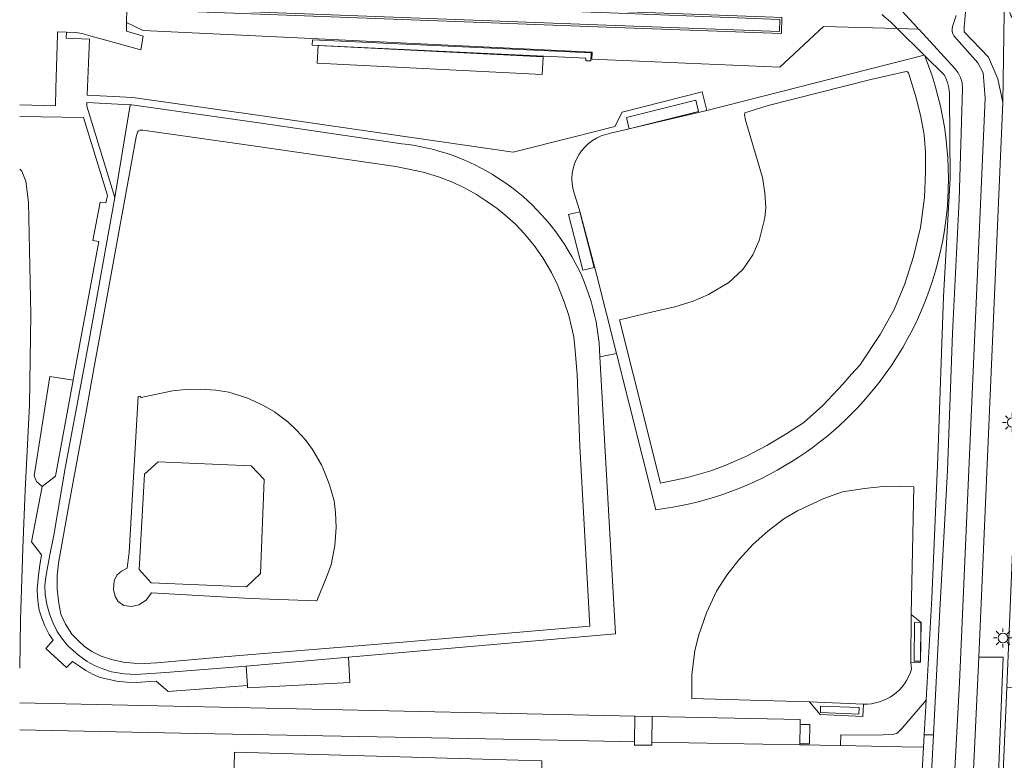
# Model space of a CAD drawing. Extents: x 168026 to 168874, y 448609 to 449769.
# Tile 8 of 39: x 168026 to 168231, y 448919 to 449074. Entities that reach past the tile are written whole.
import ezdxf

# ---------------------------------------------------------------- set-up
doc = ezdxf.new("R2010")
doc.units = 0
doc.layers.get('0').update_dxf_attribs({"color": 252, "lineweight": 5})
for name, color, linetype, lineweight in [('B-WE-GR-BEPLANTING_CULTUUR_BOSPLANTSOEN-GV', 252, 'Continuous', 5), ('B-WE-GR-GROENVOORZIENING-GV', 252, 'Continuous', 5), ('B-WE-GR-HOUTWAL-GV', 252, 'Continuous', 5), ('B-WE-IE-TERREINAFSCHEIDING_KUNSTMATIG_HEKWERK-G', 252, 'IE-TERREINAFSCHEIDING-KUNSTMATIG', 5), ('B-WE-KL-ET_LS_OV_LICHTMAST-S', 252, 'Continuous', 5), ('B-WE-OG-TERREIN_CULTUURSCHEIDING-GV', 252, 'Continuous', 5), ('B-WE-OG-TERREIN_ONBEGROEID-GV', 252, 'Continuous', 5), ('B-WE-OG-TOPOGRAFIE_BEBOUWING_OVERBOUWING-GV', 1, 'Continuous', 18), ('B-WE-OG-TOPOGRAFIE_BEBOUWING_SCHUUR-GV', 1, 'Continuous', 18), ('B-WE-OG-WATER_SLOOT-GV', 252, 'Continuous', 5), ('B-WE-VH-VERHARDING_GESLOTEN-GV', 252, 'Continuous', 5), ('B-WE-VH-VERHARDING_GRASBETONSTEEN-GV', 252, 'Continuous', 5), ('B-WE-VH-VERHARDING_HALFVERHARDING-GV', 252, 'Continuous', 5), ('B-WE-VH-VERHARDING_TEGEL-GV', 252, 'Continuous', 5)]:
    doc.layers.add(name, color=color, linetype=linetype, lineweight=lineweight)
doc.linetypes.add('IE-TERREINAFSCHEIDING-KUNSTMATIG', pattern='A,4,[82,NLCS.SHX,S=0.75,R=90,X=0,Y=0],4,-2', length=10)

# ---------------------------------------------------------------- blocks, each defined once
blk = doc.blocks.new('SKL-ET_OV_LICHTMAST-SO')
at = {"color": 0, "linetype": 'ByBlock', "lineweight": 18}
for points in [[(-1.25, 0), (-2, 0)], [(-1.41, 1.41), (-0.88, 0.88)], [(0, 2), (0, 1.25)], [(0.88, 0.88), (1.41, 1.41)], [(2, 0), (1.25, 0)], [(-1.41, -1.41), (-0.88, -0.88)], [(0, -1.25), (0, -2)], [(0.88, -0.88), (1.41, -1.41)]]:
    blk.add_lwpolyline(points, dxfattribs=at)
blk.add_circle((0, 0), 1, dxfattribs=at)

msp = doc.modelspace()

# ---------------------------------------------------------------- linework, layer by layer
at = {"layer": 'B-WE-GR-BEPLANTING_CULTUUR_BOSPLANTSOEN-GV', "flags": 128}
msp.add_lwpolyline([(168214.741, 448924.774), (168215.147, 448932.006), (168210.153, 448926.162), (168209.059, 448924.994), (168208.064, 448924.82), (168204.309, 448924.671), (168197.375, 448924.746), (168197.31, 448922.495), (168210.171, 448922.25), (168214.593, 448922.166)], close=True, dxfattribs=at)
at = {"layer": 'B-WE-GR-GROENVOORZIENING-GV', "flags": 128}
for points in [[(168232.49, 449087.013), (168232.48, 449086.677), (168232.433, 449085.033), (168233.721, 449073.341), (168232.784, 449074.963), (168231.503, 449080.058), (168231.154, 449056.685), (168226.135, 448940.958), (168231.232, 448940.958), (168230.018, 448911.296), (168228.388, 448871.701), (168226.897, 448842.872), (168225.275, 448804.032), (168225.233, 448803.021), (168225.201, 448802.256), (168225.169, 448801.492)], [(168231.054, 448912.16), (168231.973, 448934.612), (168232.386, 448944.709), (168234.277, 448989.624), (168236.126, 449034.431), (168236.149, 449034.99), (168237.477, 449068.52), (168237.667, 449073.528)]]:
    msp.add_lwpolyline(points, dxfattribs=at)
msp.add_lwpolyline([(168221.62, 448843.219), (168226.897, 448842.872), (168228.388, 448871.701), (168230.018, 448911.296), (168231.232, 448940.958), (168226.135, 448940.958), (168225.881, 448935.102), (168222.358, 448859.793), (168222.328, 448859.159), (168221.753, 448846.87)], close=True, dxfattribs=at)
at = {"layer": 'B-WE-GR-HOUTWAL-GV', "flags": 128}
for points in [[(168154.434, 448928.631), (168026.115, 448931.39)], [(168026.115, 448925.759), (168062.993, 448925.055), (168138.325, 448923.619), (168154.371, 448923.313), (168154.434, 448928.631)]]:
    msp.add_lwpolyline(points, dxfattribs=at)
msp.add_lwpolyline([(168188.905, 448927.936), (168158.04, 448928.588), (168157.977, 448923.244), (168188.805, 448922.657), (168188.826, 448922.873), (168188.885, 448926.911)], close=True, dxfattribs=at)
at = {"layer": 'B-WE-IE-TERREINAFSCHEIDING_KUNSTMATIG_HEKWERK-G', "flags": 128}
for points in [[(168051.856, 449071.738), (168085.51, 449070.092)], [(168184.62, 449064.033), (168193.734, 449072.536)], [(168193.734, 449072.536), (168209.121, 449072.119)], [(168209.121, 449072.119), (168213.6, 449071.998)], [(168085.51, 449070.092), (168145.507, 449067.2)], [(168145.507, 449067.2), (168145.47, 449065.722)], [(168145.47, 449065.722), (168184.62, 449064.033)]]:
    msp.add_lwpolyline(points, dxfattribs=at)
at = {"layer": 'B-WE-OG-TERREIN_CULTUURSCHEIDING-GV', "flags": 128}
for points in [[(168223.118, 449071.446), (168228.166, 449066.141), (168230.156, 449061.639), (168231.154, 449056.685), (168231.503, 449080.058), (168232.784, 449074.963), (168233.721, 449073.341), (168232.433, 449085.033), (168232.48, 449086.677), (168232.49, 449087.013)], [(168185.068, 449074.012), (168185.004, 449071.502), (168184.994, 449071.102), (168148.501, 449072.441), (168048.494, 449076.18), (168048.423, 449073.404), (168051.856, 449071.738), (168085.51, 449070.092), (168145.507, 449067.2), (168145.47, 449065.722), (168184.62, 449064.033), (168193.734, 449072.536), (168209.121, 449072.119), (168207.727, 449073.489), (168205.941, 449075.057)], [(168223.411, 449075.604), (168223.193, 449073.105)], [(168218.911, 449062.496), (168214.9, 449066.439)], [(168188.805, 448922.657), (168197.31, 448922.495), (168197.375, 448924.746), (168204.309, 448924.671), (168208.064, 448924.82), (168209.059, 448924.994), (168210.153, 448926.162), (168215.147, 448932.006), (168216.337, 448953.232), (168217.612, 448982.716), (168218.796, 449016.241), (168220.201, 449040.886), (168220.034, 449057.991)], [(168158.768, 448971.696), (168150.589, 449004.305), (168147.14, 449003.642), (168150.381, 448945.853), (168094.677, 448940.966), (168094.949, 448935.638), (168073.662, 448934.554), (168073.624, 448935.062), (168057.081, 448933.813), (168054.583, 448935.928), (168052.329, 448935.773), (168050.548, 448935.658), (168048.462, 448935.709), (168046.324, 448935.959), (168044.468, 448936.342), (168042.891, 448936.712), (168041.444, 448937.316), (168039.927, 448938.155), (168038.61, 448939.064), (168037.163, 448940.034), (168035.86, 448938.761), (168031.552, 448942.731), (168033.124, 448944.509), (168032.245, 448945.658), (168031.354, 448947.498), (168030.654, 448949.286), (168030.204, 448950.747), (168029.945, 448952.127), (168029.841, 448953.577), (168029.767, 448955.125), (168029.868, 448956.579), (168030.034, 448958.053), (168030.347, 448960.12), (168030.698, 448962.275), (168028.587, 448965.015), (168030.791, 448976.596), (168029.633, 448977.638), (168029.158, 448978.801), (168032.376, 448999.502), (168037.259, 448998.771), (168037.485, 449000), (168042.589, 449027.698), (168041.344, 449027.889), (168042.89, 449035.925), (168044.059, 449035.721), (168044.424, 449037.305), (168039.415, 449053.541), (168026.115, 449053.801)], [(168026.115, 449042.795), (168026.547, 449042.381), (168027.362, 449040.25), (168027.949, 449035.868), (168028.443, 449012.497), (168028.147, 448993.563), (168027.284, 448975.822), (168026.791, 448963.723), (168026.299, 448948.772), (168026.115, 448938.647)], [(168026.115, 448938.647), (168026.299, 448948.772), (168026.791, 448963.723), (168027.284, 448975.822), (168028.147, 448993.563), (168028.443, 449012.497), (168027.949, 449035.868), (168027.362, 449040.25), (168026.547, 449042.381), (168026.115, 449042.795)], [(168202.095, 448931.144), (168201.979, 448928.606), (168193.056, 448929.011), (168190.852, 448931.627), (168166.329, 448932.33), (168166.331, 448937.322), (168166.949, 448942.278), (168167.704, 448945.414), (168169.353, 448950.179), (168171.448, 448954.715), (168173.62, 448958.036), (168176.128, 448961.287), (168179.107, 448964.51), (168182.136, 448967.245), (168185.458, 448969.809), (168188.37, 448971.486), (168193.822, 448974.045), (168197.74, 448975.421), (168202.311, 448976.169), (168206.739, 448976.619), (168212.596, 448976.528), (168212.069, 448949.848), (168214.153, 448948.207), (168213.968, 448939.905), (168212.004, 448939.821), (168212.112, 448938.438)], [(168026.115, 448931.39), (168154.434, 448928.631), (168158.04, 448928.588), (168188.905, 448927.936), (168188.885, 448926.911), (168188.826, 448922.873), (168188.805, 448922.657)], [(168197.31, 448922.495), (168188.805, 448922.657), (168157.977, 448923.244), (168157.969, 448922.556), (168154.363, 448922.599), (168154.371, 448923.313), (168138.325, 448923.619), (168062.993, 448925.055), (168026.115, 448925.759)], [(168026.115, 448818.861), (168043.878, 448818.209), (168073.405, 448816.453), (168088.048, 448814.017), (168098.782, 448813.158), (168112.869, 448812.156), (168113.187, 448815.467), (168158.73, 448814.218), (168158.623, 448810.912), (168185.372, 448809.867), (168188.737, 448811.652), (168190.359, 448812.508), (168200.426, 448812.388), (168206.256, 448811.958), (168208.704, 448813.827), (168210.218, 448841.148), (168211.816, 448869.733), (168213.203, 448897.621), (168214.593, 448922.166), (168210.171, 448922.25), (168197.31, 448922.495)]]:
    msp.add_lwpolyline(points, dxfattribs=at)
for points in [[(168149.119, 449075.374), (168048.568, 449079.079), (168048.504, 449076.58), (168148.516, 449072.84), (168184.604, 449071.516), (168184.668, 449074.027)], [(168169.432, 449055.027), (168214.791, 449066.546), (168209.121, 449072.119), (168193.734, 449072.536), (168184.62, 449064.033), (168145.47, 449065.722), (168145.507, 449067.2), (168085.51, 449070.092), (168051.856, 449071.738), (168048.423, 449073.404), (168048.376, 449071.591), (168051.889, 449070.52), (168051.355, 449067.649), (168041.013, 449070.552), (168039.045, 449071.055), (168037.839, 449071.298), (168035.858, 449071.356), (168035.821, 449070.092), (168040.708, 449069.887), (168040.212, 449058.241), (168049.716, 449057.72), (168076.665, 449053.893), (168129.032, 449046.298), (168141.467, 449049.423), (168150.233, 449051.707), (168151.737, 449054.658), (168168.43, 449058.936)], [(168145.227, 449065.371), (168144.167, 449065.416), (168144.19, 449065.962), (168087.117, 449068.68), (168087.17, 449069.789), (168145.297, 449067.021)], [(168135.267, 449066.227), (168135.066, 449062.519), (168088.18, 449064.879), (168088.344, 449068.552)], [(168154.047, 449000), (168159.779, 448977.254), (168165.375, 448978.408), (168170.247, 448979.854), (168173.058, 448980.882), (168177.541, 448982.855), (168181.947, 448985.098), (168186.135, 448987.596), (168189.667, 448989.904), (168193.62, 448993.447), (168197.77, 448997.915), (168199.632, 449000), (168201.312, 449001.881), (168205.58, 449008.271), (168208.528, 449013.52), (168210.734, 449018.826), (168212.536, 449024.586), (168213.993, 449030.615), (168214.861, 449036.834), (168215.05, 449042.176), (168215.004, 449046.318), (168214.751, 449049.966), (168214.056, 449053.686), (168213.056, 449057.637), (168211.468, 449062.868), (168211.269, 449063.098), (168211.015, 449063.141), (168203.666, 449061.496), (168182.19, 449056.087), (168177.348, 449054.561), (168177.276, 449054.146), (168177.464, 449052.978), (168181.066, 449041.015), (168181.512, 449037.853), (168181.744, 449034.764), (168181.505, 449032.591), (168180.364, 449027.913), (168179.027, 449024.878), (168176.959, 449021.834), (168174.021, 449019.139), (168169.747, 449016.619), (168166.574, 449015.211), (168162.726, 449014.024), (168158.165, 449012.988), (168151.186, 449011.355)], [(168050.432, 449049.559), (168044.068, 449014.757), (168041.403, 449000), (168040.066, 448992.595), (168036.488, 448973.468), (168034.183, 448960.552), (168033.924, 448957.991), (168033.91, 448955.144), (168034.246, 448952.117), (168034.681, 448949.955), (168035.665, 448947.804), (168037.003, 448945.755), (168038.348, 448944.343), (168039.661, 448943.143), (168041.152, 448942.118), (168043.139, 448941.158), (168045.27, 448940.445), (168047.722, 448939.939), (168049.93, 448939.684), (168052.245, 448939.64), (168054.705, 448939.771), (168071.13, 448941.21), (168105.996, 448944.101), (168145.005, 448947.439), (168142.957, 448984.877), (168142.352, 449000), (168142.324, 449000.692), (168141.966, 449004.957), (168141.698, 449007.807), (168141.16, 449010.183), (168140.635, 449012.222), (168139.695, 449015.115), (168138.268, 449018.615), (168137.024, 449021.21), (168135.238, 449024.29), (168133.411, 449026.839), (168131.37, 449029.285), (168129.536, 449031.268), (168127.331, 449033.274), (168125.666, 449034.548), (168123.473, 449036.112), (168121.385, 449037.462), (168118.714, 449038.978), (168116.058, 449040.193), (168113.435, 449041.16), (168110.245, 449042.133), (168104.556, 449043.317), (168074.316, 449047.701), (168051.785, 449050.921), (168051.276, 449050.917), (168050.925, 449050.751), (168050.652, 449050.465)], [(168053.611, 448954.342), (168052.507, 448952.85), (168050.991, 448951.869), (168049.422, 448951.514), (168047.83, 448951.726), (168046.663, 448952.589), (168046.034, 448953.594), (168045.679, 448955.103), (168045.803, 448956.875), (168046.398, 448958.045), (168047.346, 448958.914), (168048.5, 448959.511), (168048.926, 448962.874), (168050.833, 448995.331), (168051.184, 448995.391), (168051.459, 448995.148), (168054.388, 448995.776), (168057.951, 448996.511), (168060.752, 448996.824), (168063.848, 448996.875), (168067.036, 448996.676), (168069.723, 448996.252), (168073.504, 448995.098), (168076.983, 448993.496), (168079.257, 448992.119), (168082.013, 448990.076), (168083.88, 448988.339), (168085.65, 448986.374), (168087.207, 448984.316), (168089.048, 448981.075), (168089.916, 448979.063), (168090.725, 448976.879), (168091.684, 448973.579), (168092.004, 448971.161), (168092.116, 448968.041), (168091.841, 448964.228), (168091.068, 448960.222), (168090.132, 448957.64), (168088.062, 448952.678), (168074.24, 448953.174)], [(168070.945, 448921.125), (168068.572, 448821.104), (168132.645, 448819.199), (168134.981, 448919.288)], [(168068.572, 448821.104), (168070.945, 448921.125), (168134.981, 448919.288), (168132.645, 448819.199)]]:
    msp.add_lwpolyline(points, close=True, dxfattribs=at)
at = {"layer": 'B-WE-OG-TERREIN_CULTUURSCHEIDING-GV'}
for points in [[(168223.193, 449073.105, 0.0981338), (168223.118, 449071.446)], [(168214.9, 449066.439, -0.2564616), (168206.647, 449000)], [(168220.034, 449057.991, 0.1386931), (168218.911, 449062.496)], [(168206.647, 449000, -0.2086942), (168158.768, 448971.696)], [(168212.112, 448938.438, -0.3413571), (168202.095, 448931.144)]]:
    msp.add_lwpolyline(points, format="xyb", dxfattribs=at)
at = {"layer": 'B-WE-OG-TERREIN_ONBEGROEID-GV', "flags": 128}
for points in [[(168088.344, 449068.552), (168088.18, 449064.879), (168135.066, 449062.519), (168135.267, 449066.227)], [(168154.047, 449000), (168151.186, 449011.355), (168158.165, 449012.988), (168162.726, 449014.024), (168166.574, 449015.211), (168169.747, 449016.619), (168174.021, 449019.139), (168176.959, 449021.834), (168179.027, 449024.878), (168180.364, 449027.913), (168181.505, 449032.591), (168181.744, 449034.764), (168181.512, 449037.853), (168181.066, 449041.015), (168177.464, 449052.978), (168177.276, 449054.146), (168177.348, 449054.561), (168182.19, 449056.087), (168203.666, 449061.496), (168211.015, 449063.141), (168211.269, 449063.098), (168211.468, 449062.868), (168213.056, 449057.637), (168214.056, 449053.686), (168214.751, 449049.966), (168215.004, 449046.318), (168215.05, 449042.176), (168214.861, 449036.834), (168213.993, 449030.615), (168212.536, 449024.586), (168210.734, 449018.826), (168208.528, 449013.52), (168205.58, 449008.271), (168201.312, 449001.881), (168199.632, 449000), (168197.77, 448997.915), (168193.62, 448993.447), (168189.667, 448989.904), (168186.135, 448987.596), (168181.947, 448985.098), (168177.541, 448982.855), (168173.058, 448980.882), (168170.247, 448979.854), (168165.375, 448978.408), (168159.779, 448977.254)], [(168044.068, 449014.757), (168050.432, 449049.559), (168050.652, 449050.465), (168050.925, 449050.751), (168051.276, 449050.917), (168051.785, 449050.921), (168074.316, 449047.701), (168104.556, 449043.317), (168110.245, 449042.133), (168113.435, 449041.16), (168116.058, 449040.193), (168118.714, 449038.978), (168121.385, 449037.462), (168123.473, 449036.112), (168125.666, 449034.548), (168127.331, 449033.274), (168129.536, 449031.268), (168131.37, 449029.285), (168133.411, 449026.839), (168135.238, 449024.29), (168137.024, 449021.21), (168138.268, 449018.615), (168139.695, 449015.115), (168140.635, 449012.222), (168141.16, 449010.183), (168141.698, 449007.807), (168141.966, 449004.957), (168142.324, 449000.692), (168142.352, 449000), (168142.957, 448984.877), (168145.005, 448947.439), (168105.996, 448944.101), (168071.13, 448941.21), (168054.705, 448939.771), (168052.245, 448939.64), (168049.93, 448939.684), (168047.722, 448939.939), (168045.27, 448940.445), (168043.139, 448941.158), (168041.152, 448942.118), (168039.661, 448943.143), (168038.348, 448944.343), (168037.003, 448945.755), (168035.665, 448947.804), (168034.681, 448949.955), (168034.246, 448952.117), (168033.91, 448955.144), (168033.924, 448957.991), (168034.183, 448960.552), (168036.488, 448973.468), (168040.066, 448992.595), (168041.403, 449000)], [(168053.611, 448954.342), (168074.24, 448953.174), (168088.062, 448952.678), (168090.132, 448957.64), (168091.068, 448960.222), (168091.841, 448964.228), (168092.116, 448968.041), (168092.004, 448971.161), (168091.684, 448973.579), (168090.725, 448976.879), (168089.916, 448979.063), (168089.048, 448981.075), (168087.207, 448984.316), (168085.65, 448986.374), (168083.88, 448988.339), (168082.013, 448990.076), (168079.257, 448992.119), (168076.983, 448993.496), (168073.504, 448995.098), (168069.723, 448996.252), (168067.036, 448996.676), (168063.848, 448996.875), (168060.752, 448996.824), (168057.951, 448996.511), (168054.388, 448995.776), (168051.459, 448995.148), (168051.184, 448995.391), (168050.833, 448995.331), (168048.926, 448962.874), (168048.5, 448959.511), (168047.346, 448958.914), (168046.398, 448958.045), (168045.803, 448956.875), (168045.679, 448955.103), (168046.034, 448953.594), (168046.663, 448952.589), (168047.83, 448951.726), (168049.422, 448951.514), (168050.991, 448951.869), (168052.507, 448952.85)], [(168053.524, 448956.45), (168051.042, 448959.244), (168052.144, 448979.133), (168055.006, 448981.709), (168074.383, 448980.877), (168077.108, 448978.051), (168076.361, 448958.424), (168073.409, 448955.643)]]:
    msp.add_lwpolyline(points, close=True, dxfattribs=at)
for points in [[(168214.9, 449066.439), (168214.851, 449066.561), (168214.791, 449066.546), (168169.432, 449055.027), (168153.792, 449051.325), (168153.257, 449051.19), (168153.255, 449051.198), (168149.368, 449050.278)], [(168105.842, 449048.086), (168076.448, 449052.364), (168049.536, 449056.185), (168049.146, 449056.207), (168045.985, 449036.836), (168040.638, 449007.114), (168039.305, 449000), (168035.632, 448980.392), (168033.256, 448966.414), (168032.384, 448962.327), (168031.835, 448959.232), (168031.529, 448957.24), (168031.383, 448955.761), (168031.426, 448954.071), (168031.771, 448951.972), (168032.321, 448949.99), (168032.998, 448948.155), (168033.95, 448946.322), (168034.815, 448944.952), (168036.154, 448943.34), (168038.372, 448941.374), (168040.192, 448940.026), (168041.714, 448939.231), (168043.464, 448938.51), (168045.282, 448937.926), (168047.945, 448937.449), (168050.369, 448937.313), (168056.614, 448937.735), (168073.32, 448939.092), (168094.677, 448940.966), (168150.381, 448945.853), (168147.14, 449003.642)], [(168141.741, 449037.78), (168142.86, 449034.191), (168146.442, 449020.838), (168150.589, 449004.305), (168158.768, 448971.696)], [(168212.112, 448938.438), (168212.004, 448939.821), (168212.069, 448949.848), (168212.596, 448976.528), (168206.739, 448976.619), (168202.311, 448976.169), (168197.74, 448975.421), (168193.822, 448974.045), (168188.37, 448971.486), (168185.458, 448969.809), (168182.136, 448967.245), (168179.107, 448964.51), (168176.128, 448961.287), (168173.62, 448958.036), (168171.448, 448954.715), (168169.353, 448950.179), (168167.704, 448945.414), (168166.949, 448942.278), (168166.331, 448937.322), (168166.329, 448932.33), (168190.852, 448931.627)], [(168190.852, 448931.627), (168202.095, 448931.144)]]:
    msp.add_lwpolyline(points, dxfattribs=at)
at = {"layer": 'B-WE-OG-TERREIN_ONBEGROEID-GV'}
for points in [[(168206.647, 449000, 0.2564616), (168214.9, 449066.439)], [(168149.368, 449050.278, 0.4526243), (168141.741, 449037.78)], [(168140.539, 449025.814, 0.2336864), (168105.842, 449048.086)], [(168147.14, 449003.642, 0.1304885), (168140.539, 449025.814)], [(168158.768, 448971.696, 0.2086942), (168206.647, 449000)], [(168202.095, 448931.144, 0.3413571), (168212.112, 448938.438)]]:
    msp.add_lwpolyline(points, format="xyb", dxfattribs=at)
at = {"layer": 'B-WE-OG-TOPOGRAFIE_BEBOUWING_OVERBOUWING-GV', "flags": 128}
for points in [[(168167.113, 449057.185), (168152.665, 449053.539), (168153.255, 449051.198), (168153.257, 449051.19), (168153.792, 449051.325), (168167.706, 449054.836)], [(168142.918, 449033.905), (168140.584, 449033.308), (168143.563, 449021.676), (168145.897, 449022.274)], [(168212.65, 448940.143), (168213.97, 448940.133), (168214.03, 448948.145), (168212.71, 448948.155)], [(168193.113, 448929.397), (168201.158, 448929.088), (168201.21, 448930.447), (168193.165, 448930.756)]]:
    msp.add_lwpolyline(points, close=True, dxfattribs=at)
at = {"layer": 'B-WE-OG-TOPOGRAFIE_BEBOUWING_SCHUUR-GV', "flags": 128}
msp.add_lwpolyline([(168190.917, 448926.882), (168188.885, 448926.911), (168188.826, 448922.873), (168190.858, 448922.844)], close=True, dxfattribs=at)
at = {"layer": 'B-WE-OG-WATER_SLOOT-GV', "flags": 128}
for points in [[(168193.828, 449093.513), (168210.087, 449075.825), (168213.271, 449072.357), (168213.6, 449071.998), (168213.695, 449071.895), (168221.215, 449063.705), (168221.867, 449062.872), (168222.35, 449061.931), (168222.672, 449060.784), (168222.743, 449059.594), (168222.053, 449036.41), (168220.701, 449008.541), (168219.605, 448979.869), (168218.026, 448950.766), (168217.197, 448934.405), (168216.707, 448924.728), (168215.25, 448897.085)], [(168205.941, 449075.057), (168207.727, 449073.489), (168209.121, 449072.119), (168213.6, 449071.998), (168213.271, 449072.357), (168210.087, 449075.825)], [(168223.193, 449073.105), (168223.411, 449075.604)], [(168221.461, 449074.85), (168220.659, 449072.539)], [(168220.659, 449072.539), (168221.461, 449074.85)], [(168219.605, 448979.869), (168220.701, 449008.541), (168222.053, 449036.41), (168222.743, 449059.594), (168222.672, 449060.784), (168222.35, 449061.931), (168221.867, 449062.872), (168221.215, 449063.705), (168213.695, 449071.895), (168213.6, 449071.998), (168209.121, 449072.119), (168214.791, 449066.546), (168214.851, 449066.561), (168214.9, 449066.439), (168218.911, 449062.496)], [(168231.154, 449056.685), (168230.156, 449061.639), (168228.166, 449066.141), (168223.118, 449071.446)], [(168214.796, 448803.532), (168214.236, 448803.665), (168214.547, 448805.142), (168215.157, 448805.002), (168217.155, 448842.442), (168222.127, 448935.632), (168227.468, 449057.597), (168227.063, 449062.848), (168225.964, 449064.935), (168220.919, 449070.591)], [(168220.919, 449070.591), (168225.964, 449064.935), (168227.063, 449062.848), (168227.468, 449057.597), (168222.127, 448935.632), (168217.155, 448842.442), (168221.57, 448842.267), (168221.62, 448843.219), (168221.753, 448846.87), (168222.328, 448859.159), (168222.358, 448859.793), (168225.881, 448935.102), (168226.135, 448940.958), (168231.154, 449056.685)], [(168220.034, 449057.991), (168220.201, 449040.886), (168218.796, 449016.241), (168217.612, 448982.716), (168216.337, 448953.232), (168215.147, 448932.006), (168214.741, 448924.774), (168216.707, 448924.728), (168217.197, 448934.405), (168218.026, 448950.766), (168219.605, 448979.869)], [(168215.25, 448897.085), (168216.707, 448924.728), (168214.741, 448924.774), (168214.593, 448922.166), (168213.203, 448897.621)]]:
    msp.add_lwpolyline(points, dxfattribs=at)
at = {"layer": 'B-WE-OG-WATER_SLOOT-GV'}
for points in [[(168223.118, 449071.446, -0.0981338), (168223.193, 449073.105)], [(168220.659, 449072.539, 0.2098204), (168220.919, 449070.591)], [(168220.919, 449070.591, -0.2098204), (168220.659, 449072.539)], [(168218.911, 449062.496, -0.1386931), (168220.034, 449057.991)]]:
    msp.add_lwpolyline(points, format="xyb", dxfattribs=at)
at = {"layer": 'B-WE-VH-VERHARDING_GESLOTEN-GV', "flags": 128}
msp.add_lwpolyline([(168231.973, 448934.612), (168231.054, 448912.16), (168227.875, 448834.936), (168231.97, 448834.767), (168235.368, 448918.419), (168236.026, 448934.446)], close=True, dxfattribs=at)
at = {"layer": 'B-WE-VH-VERHARDING_GRASBETONSTEEN-GV', "flags": 128}
msp.add_lwpolyline([(168158.04, 448928.588), (168154.434, 448928.631), (168154.371, 448923.313), (168154.363, 448922.599), (168157.969, 448922.556), (168157.977, 448923.244)], close=True, dxfattribs=at)
at = {"layer": 'B-WE-VH-VERHARDING_HALFVERHARDING-GV', "flags": 128}
msp.add_lwpolyline([(168073.624, 448935.062), (168073.662, 448934.554), (168094.949, 448935.638), (168094.677, 448940.966), (168073.32, 448939.092)], close=True, dxfattribs=at)
at = {"layer": 'B-WE-VH-VERHARDING_TEGEL-GV', "flags": 128}
for points in [[(168184.994, 449071.102), (168185.004, 449071.502), (168185.068, 449074.012), (168185.078, 449074.412), (168183.365, 449074.477), (168149.134, 449075.773), (168149.351, 449081.422), (168149.051, 449081.434), (168148.835, 449075.785), (168148.735, 449075.789), (168144.699, 449075.943), (168144.599, 449075.947), (168144.816, 449081.596), (168144.516, 449081.607), (168144.299, 449075.959), (168048.578, 449079.479), (168048.568, 449079.079), (168149.119, 449075.374), (168184.668, 449074.027), (168184.604, 449071.516), (168148.516, 449072.84), (168048.504, 449076.58), (168048.494, 449076.18), (168148.501, 449072.441)], [(168144.167, 449065.416), (168145.227, 449065.371), (168145.297, 449067.021), (168087.17, 449069.789), (168087.117, 449068.68), (168144.19, 449065.962)], [(168212.069, 448949.848), (168212.004, 448939.821), (168213.968, 448939.905), (168214.153, 448948.207)], [(168190.852, 448931.627), (168193.056, 448929.011), (168201.979, 448928.606), (168202.095, 448931.144)]]:
    msp.add_lwpolyline(points, close=True, dxfattribs=at)
for points in [[(168034.023, 449071.411), (168034.009, 449070.808), (168033.666, 449059.643), (168033.554, 449055.999), (168026.115, 449056.225)], [(168149.368, 449050.278), (168153.255, 449051.198), (168153.257, 449051.19), (168153.792, 449051.325), (168169.432, 449055.027), (168168.43, 449058.936), (168151.737, 449054.658), (168150.233, 449051.707), (168141.467, 449049.423), (168129.032, 449046.298), (168076.665, 449053.893), (168049.716, 449057.72), (168040.212, 449058.241), (168040.708, 449069.887), (168035.821, 449070.092), (168035.858, 449071.356), (168034.023, 449071.411)], [(168026.115, 449053.801), (168039.415, 449053.541), (168044.424, 449037.305), (168044.059, 449035.721), (168042.89, 449035.925), (168041.344, 449027.889), (168042.589, 449027.698), (168037.485, 449000), (168037.259, 448998.771), (168033.565, 448978.728), (168030.791, 448976.596), (168028.587, 448965.015), (168030.698, 448962.275), (168030.347, 448960.12), (168030.034, 448958.053), (168029.868, 448956.579), (168029.767, 448955.125), (168029.841, 448953.577), (168029.945, 448952.127), (168030.204, 448950.747), (168030.654, 448949.286), (168031.354, 448947.498), (168032.245, 448945.658), (168033.124, 448944.509), (168031.552, 448942.731), (168035.86, 448938.761), (168037.163, 448940.034), (168038.61, 448939.064), (168039.927, 448938.155), (168041.444, 448937.316), (168042.891, 448936.712), (168044.468, 448936.342), (168046.324, 448935.959), (168048.462, 448935.709), (168050.548, 448935.658), (168052.329, 448935.773), (168054.583, 448935.928), (168057.081, 448933.813), (168073.624, 448935.062), (168073.32, 448939.092), (168056.614, 448937.735), (168050.369, 448937.313), (168047.945, 448937.449), (168045.282, 448937.926), (168043.464, 448938.51), (168041.714, 448939.231), (168040.192, 448940.026), (168038.372, 448941.374), (168036.154, 448943.34), (168034.815, 448944.952), (168033.95, 448946.322), (168032.998, 448948.155), (168032.321, 448949.99), (168031.771, 448951.972), (168031.426, 448954.071), (168031.383, 448955.761), (168031.529, 448957.24), (168031.835, 448959.232), (168032.384, 448962.327), (168033.256, 448966.414), (168035.632, 448980.392), (168039.305, 449000), (168040.638, 449007.114), (168045.985, 449036.836), (168040.112, 449055.893), (168040.147, 449056.708), (168049.146, 449056.207), (168049.536, 449056.185), (168076.448, 449052.364), (168105.842, 449048.086)], [(168147.14, 449003.642), (168150.589, 449004.305), (168146.442, 449020.838), (168142.86, 449034.191), (168141.741, 449037.78)]]:
    msp.add_lwpolyline(points, dxfattribs=at)
at = {"layer": 'B-WE-VH-VERHARDING_TEGEL-GV'}
for points in [[(168141.741, 449037.78, -0.4526243), (168149.368, 449050.278)], [(168105.842, 449048.086, -0.2336864), (168140.539, 449025.814)], [(168140.539, 449025.814, -0.1304885), (168147.14, 449003.642)]]:
    msp.add_lwpolyline(points, format="xyb", dxfattribs=at)

# ---------------------------------------------------------------- block references
at = {"layer": 'B-WE-KL-ET_LS_OV_LICHTMAST-S'}
for p in [(168233.112, 448989.915), (168231.196, 448944.956)]:
    msp.add_blockref('SKL-ET_OV_LICHTMAST-SO', p, dxfattribs=at)

doc.saveas('drawing.dxf')
